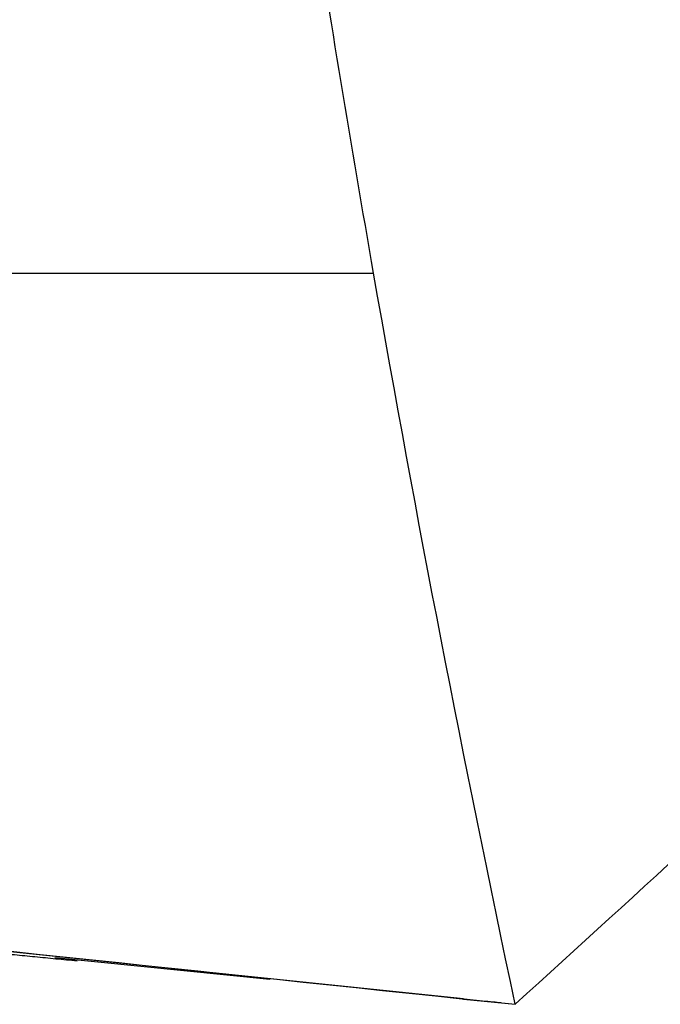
# Model space of a CAD drawing. Extents: x 86 to 639, y 68 to 658.
# Tile 59 of 66: x 475 to 485, y 338 to 353. Entities that reach past the tile are written whole.
import ezdxf

# ---------------------------------------------------------------- set-up
doc = ezdxf.new("R2010")
doc.units = 0
doc.layers.get('0').update_dxf_attribs({"linetype": 'CONTINUOUS'})

msp = doc.modelspace()

# ---------------------------------------------------------------- linework, layer by layer
at = {"color": 7, "linetype": 'CONTINUOUS'}
for p, q in [((481.655, 338.08), (469.551, 339.342)), ((478.706, 338.376), (475.427, 338.707)), ((481.654, 338.079), (481.676, 338.079)), ((481.657, 338.079), (482.441, 337.998)), ((481.665, 338.077), (482.441, 337.998))]:
    msp.add_line(p, q, dxfattribs=at)
for points, knots in [([(480.286, 349.139), (479.947, 351.076), (479.543, 353.527), (478.95, 357.404), (478.672, 359.343), (478.478, 360.769)], [0, 0, 0, 0, 0.653675, 0.826586, 1.307351, 1.307351, 1.307351, 1.307351]), ([(475.767, 338.656), (475.713, 338.662), (475.605, 338.672), (475.444, 338.688), (475.285, 338.704), (475.126, 338.72), (474.969, 338.735), (474.813, 338.75), (474.533, 338.778), (474.146, 338.815), (473.7, 338.858), (473.328, 338.892), (473.092, 338.914), (472.949, 338.926), (472.869, 338.932), (472.815, 338.936), (472.803, 338.937), (472.796, 338.937)], [0, 0, 0, 0, 0.035726, 0.071268, 0.106745, 0.142272, 0.177965, 0.213934, 0.250289, 0.375959, 0.50002, 0.624407, 0.749772, 0.813237, 0.875686, 0.937728, 1, 1, 1, 1]), ([(482.226, 338.02), (482.187, 338.024), (482.061, 338.036), (481.857, 338.055), (481.696, 338.071), (481.665, 338.074)], [0, 0, 0, 0, 0.265049, 0.859327, 1, 1, 1, 1])]:
    msp.add_open_spline(points, degree=3, knots=knots, dxfattribs=at)
for points in [[(469.697, 349.138), (471.431, 349.138), (474.934, 349.138), (478.495, 349.139), (480.286, 349.139)], [(482.444, 337.998), (481.657, 341.698), (480.938, 345.412), (480.286, 349.139)], [(482.444, 337.998), (486.245, 341.468), (490.177, 345.056), (494.183, 348.713)], [(469.66, 339.342), (473.851, 338.901), (478.125, 338.452), (482.444, 337.998)]]:
    msp.add_open_spline(points, degree=3, dxfattribs=at)

doc.saveas('drawing.dxf')
